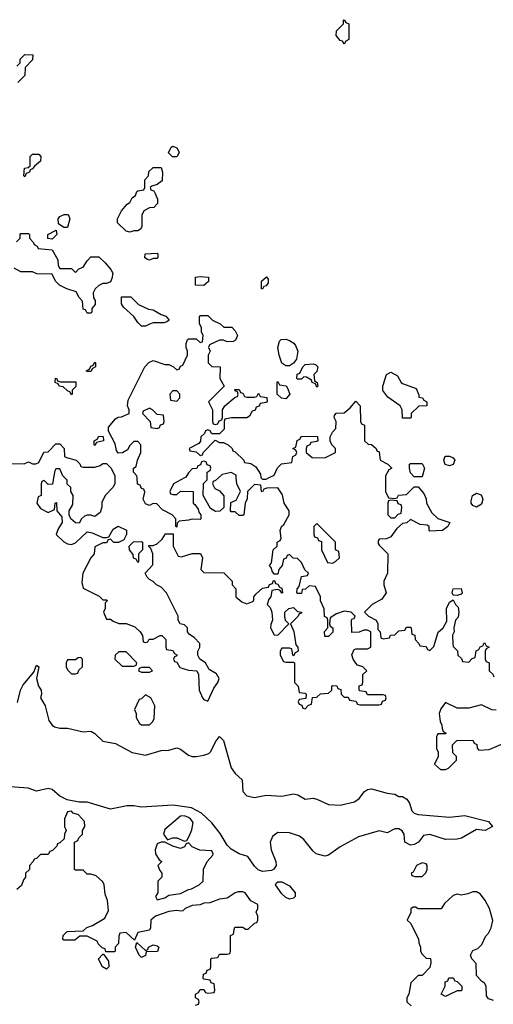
# Model space of a CAD drawing. Header units: inches. Extents: x 2671394 to 2765652, y 830470 to 955458.
# Tile 50 of 256: x 2721244 to 2723676, y 847297 to 852352. Entities that reach past the tile are written whole.
import ezdxf

# ---------------------------------------------------------------- set-up
doc = ezdxf.new("R2010")
doc.units = ezdxf.units.IN
doc.header["$MEASUREMENT"] = 0
doc.layers.add('C7824', color=7, linetype='Continuous')
doc.layers.add('C7825', color=7, linetype='Continuous')

msp = doc.modelspace()

# ---------------------------------------------------------------- linework, layer by layer
at = {"layer": 'C7824', "color": 2}
for points, elevation in [([(2721417.8, 850000), (2721412.7, 849967.3), (2721390, 849966), (2721370, 849986), (2721358, 849982), (2721354, 849970), (2721354, 849910), (2721338, 849902), (2721332, 849870), (2721350, 849842), (2721390, 849822), (2721422, 849838), (2721426, 849870), (2721432.7, 849872.7), (2721434, 849830), (2721459.6, 849799.6), (2721462, 849770), (2721441, 849739), (2721432, 849710), (2721470, 849672), (2721490, 849662), (2721510, 849658), (2721530, 849666), (2721590, 849722), (2721616.9, 849716.9), (2721670, 849694), (2721690, 849694), (2721702, 849698), (2721723.1, 849736.9), (2721750, 849752), (2721792, 849732), (2721791.6, 849708.4), (2721778, 849682), (2721751.6, 849668.4), (2721728, 849668), (2721710, 849686), (2721698, 849682), (2721690, 849666), (2721670, 849666), (2721630, 849646), (2721626, 849610), (2721610, 849588.7), (2721568.4, 849510), (2721562.8, 849462.8), (2721570, 849434), (2721652.7, 849392.7), (2721670, 849374), (2721690, 849374), (2721694, 849370), (2721682, 849358), (2721682, 849330), (2721674, 849310), (2721690, 849274), (2721710, 849274), (2721723.6, 849263.6), (2721752.7, 849252.7), (2721790, 849252), (2721835.3, 849235.3), (2721862, 849210), (2721874, 849190), (2721878, 849158), (2721890, 849154), (2721902, 849158), (2721908, 849172), (2721930, 849172), (2721966, 849190), (2721974, 849190), (2721994, 849170), (2721994, 849130), (2721998, 849118), (2722030, 849114), (2722038, 849098), (2722051.6, 849091.6), (2722050, 849086), (2722038, 849082), (2722034, 849070), (2722038, 849058), (2722050, 849054), (2722066, 849026), (2722110, 849012), (2722154, 849010), (2722162, 848990), (2722164.7, 848910), (2722182, 848870), (2722190, 848862), (2722210, 848854), (2722240.2, 848919.8), (2722262, 848950), (2722268, 848970), (2722254.6, 848994.6), (2722216.4, 849016.4), (2722198, 849050), (2722168.7, 849068.7), (2722158, 849090), (2722158, 849110), (2722168, 849130), (2722168, 849150), (2722140.2, 849180.2), (2722116.4, 849196.4), (2722106, 849210), (2722106, 849230), (2722090, 849246), (2722068, 849250), (2722058, 849270), (2722058, 849290), (2721998, 849410), (2721970, 849438), (2721946, 849450), (2721928.4, 849468.4), (2721910, 849478), (2721898, 849490), (2721888, 849510), (2721927.3, 849552.7), (2721928, 849610), (2721918, 849638), (2721907.3, 849647.3), (2721907.3, 849652.7), (2721930, 849652), (2721950, 849662), (2721975.3, 849684.7), (2721992.7, 849712.7), (2722032.7, 849712.7), (2722032, 849650), (2722058, 849598), (2722074, 849594), (2722130, 849611.3), (2722171.6, 849611.6), (2722182, 849590), (2722174, 849530), (2722190, 849514), (2722292.7, 849512.7), (2722334, 849470), (2722334, 849450), (2722354, 849430), (2722354, 849390), (2722383.6, 849363.6), (2722410, 849354), (2722436.4, 849363.6), (2722446, 849370), (2722446, 849390), (2722456.4, 849403.6), (2722490, 849434), (2722522, 849438), (2722527.3, 849452.7), (2722542, 849458), (2722547.3, 849472.7), (2722552.7, 849472.7), (2722558, 849458), (2722570, 849454), (2722578, 849438), (2722590, 849434), (2722594, 849410), (2722590, 849408), (2722582, 849422), (2722570, 849426), (2722538, 849422), (2722534, 849390), (2722523.6, 849376.4), (2722514, 849350), (2722530, 849334), (2722538, 849310), (2722542, 849270), (2722532.7, 849247.3), (2722532, 849230), (2722550, 849194), (2722570, 849192), (2722626, 849250), (2722608.4, 849268.4), (2722606, 849290), (2722606, 849310), (2722626, 849330), (2722650, 849334), (2722670, 849314), (2722691.1, 849311.1), (2722690, 849306), (2722678, 849302), (2722674, 849290), (2722634, 849250), (2722651.3, 849211.3), (2722662, 849142), (2722672, 849130), (2722674, 849110), (2722658, 849102), (2722650, 849086), (2722646, 849090), (2722642, 849122), (2722630, 849126), (2722590, 849126), (2722582, 849110), (2722582, 849090), (2722598, 849058), (2722610, 849054), (2722650, 849054), (2722654, 849050), (2722654, 848950), (2722674, 848930), (2722678, 848898), (2722710, 848894), (2722714, 848890), (2722712.7, 848867.3), (2722678, 848862), (2722674, 848850), (2722678, 848838), (2722692.7, 848832.7), (2722698, 848818), (2722710, 848814), (2722727.3, 848832.7), (2722742, 848838), (2722747.3, 848872.7), (2722770, 848874), (2722788.4, 848891.6), (2722830, 848894), (2722846, 848910), (2722846, 848930), (2722850, 848934), (2722872.7, 848932.7), (2722878, 848918), (2722892.7, 848912.7), (2722894, 848890), (2722910, 848874), (2722930, 848874), (2722938, 848858), (2722970, 848854), (2722978, 848838), (2722990, 848834), (2723090, 848834), (2723102, 848838), (2723107.3, 848852.7), (2723122, 848858), (2723126, 848870), (2723122, 848882), (2723110, 848886), (2723030, 848886), (2723022, 848902), (2722990, 848906), (2722986, 848910), (2722987.3, 848932.7), (2723002, 848938), (2723006, 848950), (2723006, 848990), (2723026, 849010), (2723006, 849030), (2722979, 849039), (2722969, 849049), (2722955.3, 849070), (2722948.7, 849091.3), (2722962, 849118), (2722970, 849122), (2723030, 849122), (2723046, 849130), (2723046, 849210), (2723030, 849218), (2723010, 849218), (2722987.3, 849207.3), (2722950, 849206), (2722947.3, 849267.3), (2722950, 849274), (2722962, 849278), (2722966, 849290), (2722946, 849310), (2722910, 849315.3), (2722870, 849302), (2722838, 849282), (2722834, 849250), (2722838, 849238), (2722852, 849230), (2722851.6, 849208.4), (2722830, 849186), (2722810, 849186), (2722808.4, 849211.6), (2722826, 849230), (2722826, 849270), (2722822, 849282), (2722808.4, 849288.4), (2722807.3, 849327.3), (2722788.4, 849368.4), (2722788, 849390), (2722762, 849442), (2722730, 849446), (2722711.6, 849428.4), (2722694, 849426), (2722690, 849406), (2722670, 849406), (2722666, 849410), (2722668, 849430), (2722678, 849442), (2722690, 849494), (2722722, 849498), (2722726, 849510), (2722707.3, 849527.3), (2722690, 849566), (2722670, 849586), (2722648.4, 849588.4), (2722630, 849606), (2722618, 849602), (2722612, 849588), (2722598, 849582), (2722592, 849550), (2722574, 849530), (2722570, 849506), (2722550, 849506), (2722540.4, 849520.4), (2722536.4, 849536.4), (2722526, 849550), (2722536.4, 849563.6), (2722546, 849630), (2722566, 849650), (2722566, 849670), (2722582, 849678), (2722586, 849690), (2722582, 849730), (2722588.7, 849750), (2722599.3, 849760.7), (2722628, 849810), (2722628, 849830), (2722602, 849870), (2722593.2, 849913.2), (2722570, 849948), (2722512.7, 849947.3), (2722498, 849942), (2722490, 849928), (2722486, 849930), (2722482, 849962), (2722450, 849966), (2722414, 849930), (2722412, 849892), (2722402, 849870), (2722394, 849810), (2722390, 849806), (2722370, 849806), (2722350, 849826), (2722330, 849826), (2722326, 849830), (2722327.3, 849872.7), (2722355.3, 849884.7), (2722378, 849930), (2722358, 849970), (2722355.7, 850000)], 14), ([(2721732, 850000), (2721732, 849970), (2721722, 849950), (2721682, 849910), (2721666.4, 849873.6), (2721666, 849850), (2721657.3, 849822.7), (2721630, 849802), (2721610, 849808.7), (2721590, 849808.7), (2721576.9, 849803.1), (2721562, 849790), (2721550, 849768), (2721530, 849768.7), (2721506, 849790), (2721498, 849810), (2721498, 849830), (2721516.4, 849863.6), (2721518, 849910), (2721506, 849930), (2721506, 849950), (2721488, 849968), (2721487.3, 849987.3), (2721475.4, 850000)], 14), ([(2722090.9, 850000), (2722034, 849970), (2722014, 849930), (2722018, 849918), (2722030, 849914), (2722050, 849914), (2722070, 849932), (2722134, 849930), (2722134, 849870), (2722143.6, 849863.6), (2722159.6, 849839.6), (2722163.6, 849823.6), (2722174, 849810), (2722174, 849790), (2722170, 849786), (2722130, 849788), (2722110, 849782), (2722062, 849778), (2722052.7, 849767.3), (2722050, 849746), (2722046, 849750), (2722046, 849790), (2722026, 849810), (2721976.4, 849836.4), (2721947.3, 849867.3), (2721930, 849868), (2721910, 849858), (2721890, 849866), (2721878, 849890), (2721886, 849926), (2721882, 849942), (2721870, 849946), (2721862, 849962), (2721848.4, 849968.4), (2721846.6, 850000)], 14), ([(2722265.5, 850000), (2722250, 849986), (2722238, 849982), (2722234, 849970), (2722245.4, 849945.4), (2722270, 849934), (2722292.7, 849907.3), (2722292.7, 849847.3), (2722271.6, 849828.4), (2722250, 849828), (2722223.1, 849843.1), (2722186, 849910), (2722188.4, 849971.6), (2722206, 849990), (2722206, 850000)], 14), ([(2722484, 850000), (2722490, 849994), (2722510, 849994), (2722522, 850000)], 14), ([(2723122, 850000), (2723122, 849930), (2723138, 849898), (2723170, 849894), (2723182, 849898), (2723188.4, 849911.6), (2723230, 849914), (2723270, 849954), (2723290, 849954), (2723319.6, 849919.6), (2723331.6, 849891.6), (2723332, 849870), (2723359.6, 849819.6), (2723390, 849792), (2723452, 849770), (2723442, 849750), (2723414, 849730), (2723350, 849726), (2723346, 849730), (2723346, 849750), (2723336.4, 849756.4), (2723300.4, 849760.4), (2723250, 849786), (2723231.3, 849768.7), (2723210, 849766), (2723179.6, 849740.4), (2723150, 849698), (2723127.3, 849687.3), (2723090, 849686), (2723083.6, 849676.4), (2723083.6, 849663.6), (2723090, 849654), (2723134, 849610), (2723132, 849510), (2723114, 849470), (2723114, 849450), (2723124.7, 849410), (2723103.6, 849376.4), (2723054, 849350), (2723014, 849310), (2723034, 849290), (2723074, 849270), (2723082, 849250), (2723082, 849222), (2723094, 849210), (2723098, 849178), (2723110, 849174), (2723142, 849178), (2723147.3, 849192.7), (2723170, 849194), (2723190, 849214), (2723222, 849218), (2723230, 849234), (2723250, 849234), (2723254, 849230), (2723258, 849198), (2723272.7, 849192.7), (2723274, 849170), (2723294, 849150), (2723298, 849138), (2723330, 849134), (2723338, 849118), (2723350, 849114), (2723370, 849134), (2723392.9, 849207.1), (2723418, 849230), (2723436.4, 849263.6), (2723436, 849330), (2723450, 849362), (2723470, 849374), (2723482, 849350), (2723495.5, 849335.5), (2723498.8, 849310), (2723494.8, 849285.2), (2723482, 849270), (2723472, 849230), (2723474, 849210), (2723466.8, 849193.2), (2723467.1, 849147.1), (2723470, 849134), (2723491.6, 849111.6), (2723494, 849090), (2723512.7, 849072.7), (2723518, 849058), (2723550, 849054), (2723567.3, 849072.7), (2723582, 849078), (2723587.3, 849112.7), (2723602, 849118), (2723607.3, 849132.7), (2723622, 849138), (2723630, 849154), (2723638, 849138), (2723654, 849130), (2723638, 849122), (2723634, 849110), (2723634, 849070), (2723638, 849058), (2723654, 849050), (2723654, 849010), (2723672.7, 848992.7), (2723678, 848978)], 14), ([(2721232.7, 848847.3), (2721248, 848910), (2721262.5, 848937.5), (2721317.2, 849002.8), (2721330, 849038), (2721342, 849030), (2721330.5, 848970), (2721340.5, 848930), (2721353.4, 848910), (2721356.3, 848890), (2721350.8, 848870), (2721375.5, 848830), (2721393.5, 848753.5), (2721410, 848730.7), (2721422.3, 848722.3), (2721450, 848714.9), (2721490, 848714.4), (2721570, 848696.5), (2721610, 848699.3), (2721630, 848688), (2721670, 848647.6), (2721735.4, 848635.4), (2721820.7, 848590), (2721890, 848576.1), (2721970, 848599.5), (2722010, 848601.6), (2722050, 848614), (2722070, 848607.7), (2722110, 848575.5), (2722128.8, 848568.8), (2722151.2, 848568.8), (2722190, 848577.1), (2722214.9, 848585.1), (2722225.6, 848594.4), (2722250, 848644.7), (2722270, 848672), (2722290, 848652), (2722330, 848511), (2722350, 848482.8), (2722386.8, 848450), (2722390.4, 848390), (2722410, 848367.4), (2722450, 848359.6), (2722510, 848370.3), (2722590, 848366.7), (2722650, 848377.1), (2722672.8, 848372.8), (2722710, 848351), (2722750, 848354.8), (2722770, 848350.8), (2722830, 848323), (2722890, 848320.5), (2722962.4, 848337.6), (2722986, 848354), (2723014, 848390), (2723030, 848400.7), (2723050, 848404), (2723130, 848381), (2723170, 848376), (2723190, 848364.7), (2723210, 848364.7), (2723230.7, 848350.7), (2723244.7, 848330), (2723258, 848290), (2723270, 848278), (2723290, 848271.3), (2723450, 848258.8), (2723530, 848266), (2723650, 848236), (2723672, 848210), (2723634, 848190), (2723590, 848194), (2723512, 848150), (2723490, 848145.2), (2723430, 848144), (2723350, 848169.2), (2723316.9, 848163.1), (2723291, 848130), (2723270, 848117.2), (2723250, 848114), (2723222, 848130), (2723218, 848170), (2723208.4, 848188.4), (2723190, 848198), (2723170, 848198), (2723130, 848178), (2723090, 848188), (2722983.5, 848156.5), (2722890, 848105.2), (2722830, 848063.7), (2722810, 848058.4), (2722766, 848070), (2722750, 848083.7), (2722703.3, 848143.3), (2722680.1, 848160.1), (2722630, 848177.6), (2722570, 848178.7), (2722541.1, 848158.9), (2722530.3, 848130), (2722535.3, 848090), (2722559.1, 848030), (2722560.7, 848010), (2722548.1, 847991.9), (2722536.4, 847983.6), (2722490, 847979.6), (2722468.5, 847988.4), (2722450, 848006.6), (2722415.5, 848055.5), (2722370, 848069.5), (2722330, 848094), (2722310, 848114), (2722273.7, 848173.7), (2722230, 848229.6), (2722178, 848278), (2722125.4, 848305.4), (2722030, 848319.8), (2721870, 848309.2), (2721830, 848316.3), (2721795.8, 848315.8), (2721710, 848299.7), (2721590, 848334.2), (2721550, 848335.3), (2721487.6, 848347.6), (2721450, 848366.4), (2721410, 848399.7), (2721390, 848405.1), (2721330, 848391.5), (2721287.4, 848407.4), (2721150, 848416.5)], 10), ([(2723690, 848808), (2723668.7, 848808.7), (2723615.3, 848835.3), (2723550, 848818), (2723490, 848818), (2723430, 848846), (2723406.4, 848813.6), (2723398, 848790), (2723402, 848750), (2723412, 848730), (2723412.7, 848712.7), (2723418, 848698), (2723434, 848690), (2723430, 848686), (2723390, 848686), (2723384.7, 848670), (2723384.7, 848610), (2723392, 848592), (2723392, 848570), (2723374, 848530), (2723403.6, 848503.6), (2723430, 848502), (2723446, 848510), (2723486, 848550), (2723486, 848570), (2723468.4, 848588.4), (2723466, 848630), (2723488, 848652), (2723570, 848654), (2723578, 848638), (2723591.6, 848631.6), (2723592.7, 848612.7), (2723602, 848602), (2723654.6, 848605.4), (2723738, 848642)], 14), ([(2722147.3, 847292.7), (2722162, 847298), (2722166, 847310), (2722162, 847322), (2722146, 847330), (2722146, 847350), (2722162, 847358), (2722170, 847374), (2722190, 847374), (2722198, 847358), (2722210, 847354), (2722242, 847358), (2722246, 847370), (2722242, 847402), (2722227.3, 847407.3), (2722222, 847422), (2722190, 847426), (2722186, 847430), (2722187.3, 847452.7), (2722202, 847458), (2722207.3, 847472.7), (2722222, 847478), (2722226, 847490), (2722226, 847530), (2722230, 847534), (2722262, 847538), (2722270, 847554), (2722310, 847554), (2722322, 847558), (2722326, 847570), (2722326, 847650), (2722342, 847658), (2722346, 847690), (2722350, 847694), (2722390, 847694), (2722403.6, 847683.6), (2722416.4, 847683.6), (2722450, 847714), (2722462, 847718), (2722466, 847730), (2722466, 847750), (2722458, 847770), (2722466, 847790), (2722466, 847810), (2722430, 847828), (2722402, 847870), (2722390, 847875.1), (2722365.8, 847874.2), (2722350, 847869), (2722310, 847842), (2722270, 847837.2), (2722221, 847819), (2722190, 847817.2), (2722170, 847808.7), (2722130, 847804), (2722094, 847790), (2722082, 847778), (2722070, 847775.3), (2722050, 847779), (2722010, 847773.2), (2721942, 847750), (2721918, 847730), (2721916, 847690), (2721910, 847678), (2721850, 847666), (2721834, 847626), (2721790, 847666), (2721758, 847662), (2721752.7, 847647.3), (2721752, 847610), (2721734, 847590), (2721734, 847570), (2721730, 847566), (2721686, 847566), (2721682, 847582), (2721667.3, 847587.3), (2721647.3, 847607.3), (2721642, 847622), (2721590, 847648), (2721552.7, 847647.3), (2721527.3, 847627.3), (2721470, 847626), (2721466, 847630), (2721468, 847650), (2721488.4, 847671.6), (2721570, 847674), (2721588.4, 847691.6), (2721618, 847702), (2721680.4, 847739.6), (2721700.4, 847779.6), (2721695.3, 847830), (2721683.1, 847863.1), (2721678, 847910), (2721670, 847926), (2721636.4, 847956.4), (2721610, 847966), (2721590, 847966), (2721570, 847986), (2721530, 847986), (2721526, 847990), (2721526, 848130), (2721542, 848138), (2721547.3, 848152.7), (2721566, 848170), (2721566, 848190), (2721578, 848210), (2721576.4, 848236.4), (2721546, 848270), (2721519, 848279), (2721510, 848288), (2721490, 848286), (2721474, 848250), (2721474, 848210), (2721482, 848190), (2721474, 848170), (2721472.7, 848147.3), (2721450, 848126), (2721438, 848122), (2721434, 848110), (2721412.7, 848087.3), (2721398, 848082), (2721390, 848066), (2721350, 848066), (2721330, 848046), (2721318, 848042), (2721314, 848030), (2721294, 848010), (2721294, 847990), (2721274, 847970), (2721274, 847950), (2721263.6, 847936.4), (2721252.7, 847907.3), (2721230, 847886)], 14), ([(2723676.4, 847316.4), (2723650, 847326), (2723640.4, 847340.4), (2723638, 847390), (2723630, 847406), (2723615.3, 847415.3), (2723590, 847446), (2723587.3, 847507.3), (2723566, 847530), (2723558, 847550), (2723570, 847574), (2723596.4, 847583.6), (2723616.4, 847603.6), (2723634.6, 847645.4), (2723650, 847662), (2723664, 847690), (2723672.9, 847727.1), (2723655.3, 847790), (2723634, 847830), (2723610, 847862), (2723590, 847874), (2723570, 847874), (2723544, 847864), (2723510, 847858), (2723490, 847862), (2723470, 847855.3), (2723425.4, 847814.6), (2723407.3, 847787.3), (2723290, 847788), (2723276.4, 847796.4), (2723263.6, 847796.4), (2723252.7, 847787.3), (2723251.6, 847768.4), (2723234, 847730), (2723251.6, 847711.6), (2723291.6, 847631.6), (2723292.7, 847612.7), (2723302, 847590), (2723302, 847570), (2723310, 847554), (2723330, 847534), (2723352.7, 847532.7), (2723354, 847510), (2723350, 847486), (2723310, 847446), (2723290, 847446), (2723252.7, 847407.3), (2723242, 847350), (2723232, 847330), (2723232, 847310), (2723254, 847290)], 14)]:
    msp.add_lwpolyline(points, dxfattribs=dict(at, elevation=elevation))
for points, elevation in [([(2723590, 849849.2), (2723570, 849858), (2723562, 849870), (2723561.2, 849881.2), (2723569, 849910), (2723590, 849921), (2723613.4, 849913.4), (2723621, 849890), (2723614.8, 849865.2)], 14), ([(2723150, 849886), (2723138, 849882), (2723134, 849870), (2723134, 849810), (2723150, 849794), (2723170, 849794), (2723187.3, 849812.7), (2723202, 849818), (2723206, 849850), (2723202, 849862), (2723187.3, 849867.3), (2723182, 849882)], 14), ([(2722770, 849766), (2722754, 849750), (2722754, 849710), (2722758, 849698), (2722772.7, 849692.7), (2722778, 849678), (2722792.7, 849672.7), (2722794, 849630), (2722824.7, 849564.7), (2722850, 849562), (2722866, 849570), (2722886, 849590), (2722882, 849622), (2722866, 849630), (2722866, 849670)], 14), ([(2721850, 849566), (2721842, 849582), (2721828.4, 849588.4), (2721827.3, 849607.3), (2721808, 849630), (2721806, 849650), (2721828.4, 849671.6), (2721870, 849674), (2721874, 849670), (2721874, 849630), (2721854, 849610), (2721854, 849570)], 14), ([(2723490, 849395.3), (2723470, 849398), (2723464, 849410), (2723469.1, 849430.9), (2723510, 849432), (2723516, 849410), (2723510, 849402)], 14), ([(2721752.7, 849107.3), (2721734, 849090), (2721732, 849070), (2721770, 849034), (2721830, 849034), (2721842, 849038), (2721846, 849050), (2721790, 849106)], 14), ([(2721558, 849078), (2721543.6, 849076.4), (2721530, 849066), (2721490, 849066), (2721482, 849050), (2721482, 849030), (2721490, 849014), (2721510, 848994), (2721530, 848994), (2721542, 848998), (2721547.3, 849012.7), (2721566, 849030), (2721566, 849070)], 14), ([(2721910, 849026), (2721870, 849026), (2721858, 849022), (2721854, 849010), (2721870, 849002), (2721910, 849002), (2721926, 849010)], 14), ([(2721890, 848886), (2721870, 848866), (2721858, 848862), (2721834, 848810), (2721842, 848790), (2721842, 848770), (2721859.6, 848739.6), (2721870, 848732), (2721910, 848732), (2721928, 848750), (2721934.6, 848765.4), (2721938, 848830), (2721918, 848870)], 14), ([(2722090, 848265.2), (2722070, 848264), (2721990, 848195.3), (2721982, 848170), (2722002, 848142), (2722028.9, 848151.1), (2722050, 848151.3), (2722090, 848134), (2722102, 848138), (2722116.4, 848163.6), (2722127.3, 848192.7), (2722134, 848230), (2722121.2, 848250), (2722110, 848257)], 14), ([(2721990, 848129), (2721970, 848129), (2721950, 848122), (2721938.8, 848090), (2721941, 848070), (2721959.6, 848039.6), (2721974, 848030), (2721954, 848010), (2721963.6, 847983.6), (2721974, 847970), (2721974, 847950), (2721954, 847930), (2721954, 847870), (2721942, 847850), (2721950, 847834), (2721990, 847844.7), (2722010, 847858), (2722070, 847866.8), (2722110, 847886.8), (2722126, 847890), (2722166, 847910), (2722186, 847930), (2722188.4, 847991.6), (2722206, 848030), (2722236.4, 848063.6), (2722238, 848070), (2722230, 848086), (2722168.4, 848088.4), (2722130, 848106), (2722110, 848126), (2722098, 848122), (2722090, 848106), (2722070, 848098), (2722030, 848108.7)], 14), ([(2723310, 848024), (2723281, 848010), (2723264.7, 847975.3), (2723254, 847970), (2723258, 847958), (2723272.7, 847952.7), (2723310, 847954), (2723328.4, 847971.6), (2723335.3, 847990), (2723335.3, 848010), (2723330, 848018)], 14), ([(2722630, 847837.2), (2722610, 847846), (2722590, 847863.7), (2722557.2, 847910), (2722561.5, 847918.5), (2722570, 847926), (2722590, 847926.8), (2722630, 847906), (2722658.8, 847870), (2722658, 847850), (2722650, 847842)], 10), ([(2721890, 847574), (2721902, 847578), (2721906, 847590), (2721930, 847602), (2721950, 847598), (2721958, 847590), (2721951, 847569), (2721894, 847566), (2721890, 847548), (2721870, 847538), (2721858, 847550), (2721838, 847590), (2721846, 847614)], 14), ([(2721690, 847478), (2721668.9, 847488.9), (2721648.4, 847528.4), (2721648.4, 847531.6), (2721670, 847554), (2721674, 847554), (2721699.6, 847519.6), (2721702, 847490)], 14), ([(2723430, 847338), (2723408, 847350), (2723428, 847390), (2723428, 847412), (2723442, 847418), (2723447.3, 847432.7), (2723470, 847434), (2723478, 847418), (2723490, 847414), (2723514, 847390), (2723514, 847370), (2723510, 847366), (2723490, 847366), (2723450, 847348)], 14)]:
    msp.add_lwpolyline(points, close=True, dxfattribs=dict(at, elevation=elevation))
at = {"layer": 'C7825', "color": 2, "elevation": 14}
for points in [[(2722910, 852226), (2722902, 852242), (2722890, 852246), (2722868, 852270), (2722870, 852294), (2722906, 852330), (2722906, 852350), (2722910, 852352), (2722918, 852338), (2722934, 852330), (2722934, 852250), (2722918, 852242)], [(2721270, 851546), (2721266, 851550), (2721268, 851590), (2721287.3, 851592.7), (2721298, 851602), (2721298, 851650), (2721310, 851662), (2721342, 851662), (2721352, 851650), (2721350, 851626), (2721319.6, 851600.4), (2721310, 851586), (2721298, 851582), (2721294, 851570), (2721278, 851562)], [(2722050, 851648), (2722028.4, 851648.4), (2722008.4, 851668.4), (2722022, 851698), (2722030, 851702), (2722050, 851694), (2722059.6, 851679.6), (2722062, 851670)], [(2721810, 851262), (2721790, 851266), (2721746, 851310), (2721746, 851330), (2721766, 851370), (2721795.3, 851404.7), (2721810, 851414), (2721822, 851438), (2721838, 851450), (2721846, 851470), (2721850, 851474), (2721882, 851478), (2721886, 851490), (2721886, 851530), (2721906, 851550), (2721907.3, 851572.7), (2721930, 851594), (2721970, 851594), (2721978, 851570), (2721975.3, 851524.7), (2721950, 851506), (2721922, 851498), (2721914, 851490), (2721918, 851478), (2721932.7, 851472.7), (2721939.6, 851459.6), (2721952, 851430), (2721951.6, 851408.4), (2721932.7, 851387.3), (2721910, 851386), (2721882, 851370), (2721871.6, 851348.4), (2721871.6, 851288.4), (2721863.6, 851276.4), (2721850, 851268.7), (2721830, 851268.7)], [(2721470, 851286), (2721444, 851304), (2721442, 851330), (2721450, 851342), (2721472, 851352), (2721492.7, 851352.7), (2721502, 851330), (2721490, 851286)], [(2721410, 851226), (2721388, 851228), (2721388, 851250), (2721432, 851272), (2721434, 851250)], [(2721910, 851118), (2721900.4, 851120.4), (2721886, 851130), (2721888, 851150), (2721950, 851154), (2721954, 851150), (2721954, 851130), (2721950, 851126), (2721930, 851126)], [(2722190, 850988), (2722146, 850990), (2722146, 851030), (2722170, 851034), (2722214, 851030), (2722212.7, 851007.3)], [(2722490, 850968), (2722486, 850970), (2722486, 851010), (2722511.1, 851031.1), (2722519.6, 851019.6), (2722519.6, 851000.4), (2722510, 850986), (2722498, 850982)], [(2721870, 850778), (2721850, 850798), (2721830, 850828), (2721776.4, 850876.4), (2721767.3, 850892.7), (2721766, 850930), (2721814, 850930), (2721854, 850890), (2721905.4, 850865.4), (2721930, 850862), (2721970, 850838), (2721994, 850830), (2722012, 850810), (2721999.6, 850800.4), (2721983.6, 850796.4), (2721930, 850795.3), (2721910, 850788.7), (2721890, 850778)], [(2722610, 850575.3), (2722589, 850589), (2722575.3, 850630), (2722568.7, 850670), (2722578, 850702), (2722586, 850710), (2722610, 850712), (2722630, 850704.7), (2722651.1, 850691.1), (2722659.8, 850679.8), (2722671.3, 850650), (2722664.7, 850610), (2722650, 850588), (2722630, 850575.3)], [(2721590, 850546), (2721586, 850550), (2721602, 850558), (2721610, 850574), (2721622, 850578), (2721630, 850594), (2721634, 850590), (2721634, 850570), (2721618, 850562), (2721610, 850546)], [(2722770, 850466), (2722762, 850482), (2722746, 850490), (2722742, 850502), (2722716.4, 850516.4), (2722702, 850518), (2722690, 850506), (2722670, 850506), (2722666, 850510), (2722668.4, 850531.6), (2722682, 850538), (2722698, 850570), (2722710, 850582), (2722750, 850584.7), (2722762, 850582), (2722774, 850570), (2722770, 850546), (2722754, 850530), (2722758, 850498), (2722772, 850490), (2722774, 850470)], [(2721452.7, 850492.7), (2721532.7, 850492.7), (2721531.6, 850468.4), (2721514, 850450), (2721514, 850430), (2721510, 850426), (2721502, 850442), (2721490, 850446), (2721467.3, 850467.3), (2721446, 850470), (2721442, 850482), (2721426, 850490), (2721428, 850512), (2721434, 850510), (2721438, 850498)], [(2723210, 850306), (2723208, 850350), (2723198, 850370), (2723133.6, 850413.6), (2723108.4, 850448.4), (2723108, 850470), (2723128, 850530), (2723150, 850542), (2723183.6, 850523.6), (2723202, 850490), (2723210, 850484.7), (2723278.8, 850458.8), (2723294, 850426), (2723294, 850414), (2723311.6, 850411.6), (2723318, 850398), (2723334, 850390), (2723334, 850370), (2723292.7, 850367.3), (2723254, 850330), (2723254, 850310), (2723250, 850306)], [(2722610, 850406), (2722588.4, 850408.4), (2722566, 850430), (2722566, 850490), (2722570, 850494), (2722578, 850478), (2722611.6, 850471.6), (2722619.6, 850459.6), (2722631.1, 850428.9)], [(2722050, 850446), (2722030, 850446), (2722014, 850430), (2722018, 850398), (2722050, 850394), (2722066, 850410), (2722066, 850430)], [(2721910, 850358), (2721878, 850342), (2721874, 850330), (2721914, 850290), (2721918, 850258), (2721950, 850254), (2721962, 850258), (2721967.3, 850272.7), (2721982, 850278), (2721986, 850290), (2721982, 850322), (2721950, 850326), (2721926, 850350)], [(2721630, 850166), (2721626, 850170), (2721626, 850190), (2721642, 850198), (2721650, 850214), (2721672.7, 850212.7), (2721674, 850190), (2721638, 850182)], [(2723450, 850062), (2723428.7, 850068.7), (2723422, 850090), (2723428.7, 850111.3), (2723450, 850111.3), (2723470, 850102), (2723478, 850090), (2723470, 850068)], [(2723270, 850006), (2723250, 850026), (2723246, 850050), (2723246, 850070), (2723250, 850074), (2723310, 850074), (2723322, 850050), (2723310, 850006)]]:
    msp.add_lwpolyline(points, close=True, dxfattribs=at)
for points in [[(2721230, 852114), (2721246, 852130), (2721246, 852150), (2721270, 852174), (2721312, 852172), (2721310, 852146), (2721272.7, 852107.3), (2721270, 852066), (2721234, 852030)], [(2721228.4, 851211.6), (2721246, 851230), (2721246, 851250), (2721250, 851254), (2721290, 851254), (2721294, 851250), (2721294, 851230), (2721314, 851210), (2721318, 851198), (2721334, 851190), (2721338, 851178), (2721411.1, 851171.1), (2721439.6, 851119.6), (2721442, 851090), (2721450, 851074), (2721510, 851074), (2721530, 851054), (2721547.3, 851072.7), (2721570, 851082), (2721590, 851114), (2721610, 851134), (2721650, 851134), (2721683.6, 851103.6), (2721712, 851070), (2721722, 851050), (2721716.9, 851023.1), (2721710, 851006), (2721690, 850998), (2721670, 850998), (2721650, 850988), (2721632, 850970), (2721622, 850950), (2721623.6, 850923.6), (2721632, 850910), (2721632, 850890), (2721614, 850870), (2721614, 850850), (2721610, 850846), (2721590, 850846), (2721582, 850862), (2721570, 850866), (2721567.3, 850907.3), (2721550, 850926), (2721534.6, 850954.6), (2721486, 850970), (2721448, 850990), (2721428, 851010), (2721410, 851046), (2721332.7, 851047.3), (2721310, 851058), (2721250, 851058), (2721216.4, 851076.4)], [(2721846.6, 850000), (2721846, 850010), (2721828, 850030), (2721828, 850050), (2721842, 850058), (2721848.4, 850091.6), (2721866, 850130), (2721866, 850170), (2721850, 850186), (2721830, 850186), (2721810, 850166), (2721796.9, 850143.1), (2721771.6, 850128.4), (2721750, 850126), (2721740.4, 850140.4), (2721734.6, 850174.6), (2721700.4, 850240.4), (2721700.4, 850259.6), (2721736.4, 850303.6), (2721750, 850312), (2721767.3, 850312.7), (2721806, 850330), (2721806, 850350), (2721798, 850370), (2721800.4, 850399.6), (2721886, 850570), (2721907.3, 850592.7), (2721930, 850602), (2721990, 850582), (2722010, 850582), (2722034, 850570), (2722050, 850554), (2722062, 850558), (2722070, 850574), (2722082, 850578), (2722106, 850630), (2722106, 850650), (2722098, 850670), (2722098, 850690), (2722106, 850710), (2722110, 850714), (2722150, 850714), (2722170, 850694), (2722182, 850698), (2722186, 850730), (2722178, 850750), (2722178, 850770), (2722167.3, 850792.7), (2722167.3, 850827.3), (2722172.7, 850832.7), (2722210, 850834), (2722234, 850810), (2722274, 850790), (2722292.7, 850772.7), (2722332.7, 850772.7), (2722350, 850754), (2722362, 850730), (2722352.7, 850707.3), (2722339.6, 850700.4), (2722310, 850698), (2722290, 850706), (2722270, 850706), (2722218, 850682), (2722214, 850670), (2722222, 850650), (2722212, 850630), (2722212, 850590), (2722230, 850572), (2722274, 850570), (2722272, 850510), (2722294, 850470), (2722214, 850390), (2722234, 850350), (2722234, 850290), (2722238, 850278), (2722250, 850274), (2722262, 850278), (2722267.3, 850292.7), (2722282, 850298), (2722286, 850310), (2722286, 850350), (2722298, 850370), (2722350, 850414), (2722362, 850418), (2722366, 850430), (2722362, 850442), (2722350, 850446), (2722346, 850450), (2722350, 850454), (2722370, 850454), (2722378, 850438), (2722390, 850434), (2722398, 850418), (2722410, 850414), (2722450, 850414), (2722462, 850418), (2722470, 850434), (2722478, 850418), (2722512.7, 850412.7), (2722514, 850390), (2722510, 850386), (2722478, 850382), (2722472.7, 850367.3), (2722458, 850362), (2722452.7, 850347.3), (2722438, 850342), (2722423.6, 850316.4), (2722410, 850308), (2722331.6, 850308.4), (2722298, 850302), (2722294, 850290), (2722294, 850250), (2722270, 850226), (2722230, 850226), (2722222, 850242), (2722210, 850246), (2722198, 850242), (2722192.7, 850227.3), (2722174, 850210), (2722171.6, 850188.4), (2722163.6, 850176.4), (2722114, 850150), (2722118, 850138), (2722150, 850134), (2722170, 850114), (2722182, 850118), (2722186, 850130), (2722247.3, 850192.7), (2722270, 850182), (2722290, 850182), (2722314, 850170), (2722334, 850150), (2722338, 850138), (2722350, 850134), (2722394, 850090), (2722398, 850078), (2722430, 850074), (2722456.9, 850056.9), (2722479.6, 850019.6), (2722482, 850002), (2722484, 850000)], [(2722522, 850000), (2722550, 850014), (2722568, 850052), (2722587.3, 850072.7), (2722642, 850078), (2722646, 850110), (2722662, 850118), (2722666, 850130), (2722662, 850142), (2722646, 850150), (2722662, 850158), (2722668.4, 850191.6), (2722682, 850198), (2722690, 850214), (2722772.7, 850212.7), (2722774, 850190), (2722770, 850186), (2722738, 850182), (2722734, 850170), (2722718, 850162), (2722714, 850150), (2722714, 850130), (2722744.7, 850104.7), (2722810, 850102), (2722866, 850130), (2722866, 850150), (2722846, 850170), (2722838, 850190), (2722838, 850210), (2722850, 850234), (2722867.3, 850252.7), (2722868, 850290), (2722858, 850310), (2722860.4, 850319.6), (2722868.4, 850331.6), (2722910, 850334), (2722940.4, 850359.6), (2722970, 850394), (2722992, 850370), (2722994, 850290), (2722998, 850278), (2723014, 850270), (2723014, 850190), (2723032.7, 850172.7), (2723050, 850172), (2723074, 850150), (2723078, 850138), (2723090, 850134), (2723094, 850090), (2723134, 850070), (2723154, 850050), (2723139.6, 850040.4), (2723122, 850010), (2723122, 850000)], [(2721190, 850074), (2721267.3, 850072.7), (2721290, 850082), (2721310, 850072), (2721327.3, 850072.7), (2721342, 850078), (2721368.7, 850131.3), (2721390, 850134), (2721430, 850174), (2721450, 850174), (2721472, 850150), (2721474, 850110), (2721483.6, 850103.6), (2721534, 850090), (2721552.7, 850072.7), (2721558, 850058), (2721570, 850054), (2721630, 850054), (2721656.4, 850063.6), (2721670, 850074), (2721690, 850074), (2721714, 850050), (2721732, 850010), (2721732, 850000)], [(2721475.4, 850000), (2721466, 850010), (2721450, 850046), (2721430, 850046), (2721423.6, 850036.4), (2721417.8, 850000)], [(2722206, 850000), (2722206, 850030), (2722222, 850038), (2722226, 850050), (2722222, 850062), (2722207.3, 850067.3), (2722202, 850082), (2722190, 850086), (2722178, 850082), (2722172.7, 850067.3), (2722158, 850062), (2722152.7, 850047.3), (2722130, 850046), (2722110, 850026), (2722096.9, 850003.1), (2722090.9, 850000)], [(2722355.7, 850000), (2722354.6, 850014.6), (2722330, 850028), (2722283.6, 850016.4), (2722265.5, 850000)]]:
    msp.add_lwpolyline(points, dxfattribs=at)

doc.saveas('drawing.dxf')
